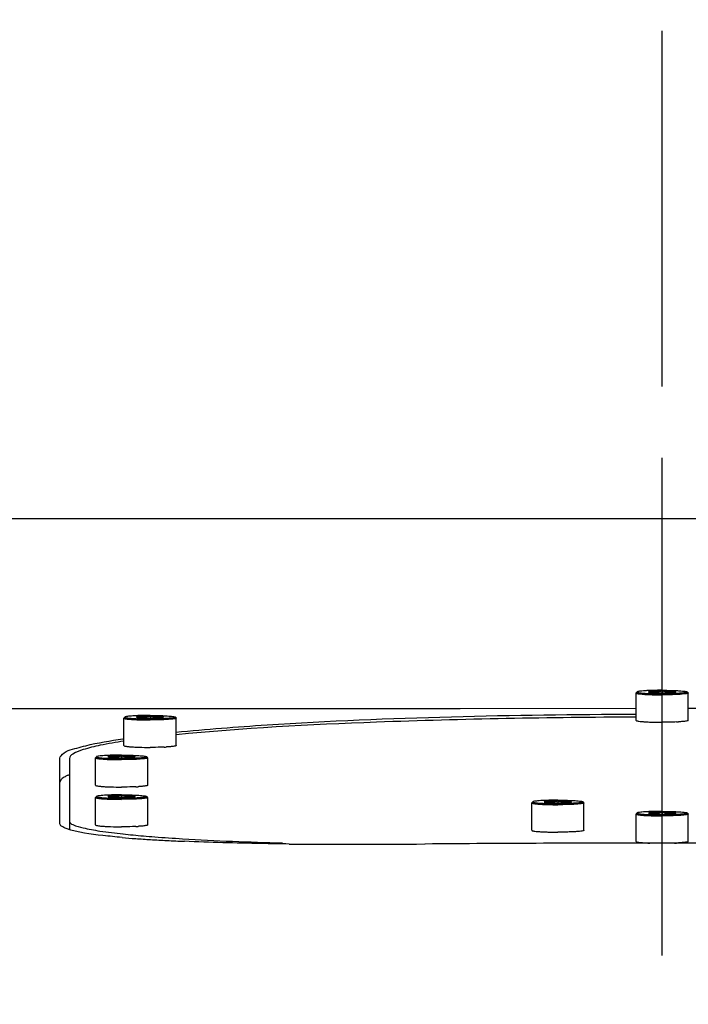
# Model space of a CAD drawing. Header units: millimetres. Extents: x 7426 to 8300, y 124 to 421.
# Tile 14 of 135: x 7936.32 to 7939.85, y 236.91 to 242.1. Entities that reach past the tile are written whole.
import ezdxf

# ---------------------------------------------------------------- set-up
doc = ezdxf.new("R2010")
doc.units = ezdxf.units.MM
doc.linetypes.add('BANKLINE1', pattern=[5.5, 4, -1.5])
doc.linetypes.add('CENTER', pattern=[0.6, 0.375, -0.075, 0.075, -0.075])
doc.layers.add('00_COMPONENTS', color=7, linetype='BANKLINE1')
doc.layers.add('外形图', color=7, linetype='Continuous')

msp = doc.modelspace()

# ---------------------------------------------------------------- linework, layer by layer
at = {"layer": '00_COMPONENTS', "linetype": 'CENTER', "ltscale": 5}
msp.add_line((7939.7114, 219.1698), (7939.7114, 280.2739), dxfattribs=at)
at = {"layer": '外形图', "linetype": 'Continuous'}
for p, q in [((7943.3614, 239.4717), (7936.0614, 239.4717)), ((7939.7114, 238.5853), (7939.7114, 239.4717)), ((7939.5739, 238.4097), (7939.5739, 238.5543)), ((7939.5742, 238.555), (7939.5792, 238.56)), ((7939.6492, 238.5618), (7939.6492, 238.5584)), ((7939.7114, 238.5643), (7939.7114, 238.5543)), ((7939.7735, 238.5568), (7939.7735, 238.5618)), ((7939.8485, 238.555), (7939.8435, 238.56)), ((7939.8489, 238.4097), (7939.8489, 238.5543)), ((7936.8739, 238.2772), (7936.8739, 238.4218)), ((7936.8742, 238.4225), (7936.8792, 238.4274)), ((7936.9492, 238.4293), (7936.9492, 238.4259)), ((7937.0114, 238.4318), (7937.0114, 238.4218)), ((7937.0735, 238.4243), (7937.0735, 238.4293)), ((7937.1485, 238.4225), (7937.1435, 238.4274)), ((7937.1489, 238.2772), (7937.1489, 238.4218)), ((7936.8674, 238.3127), (7936.8731, 238.3135)), ((7936.5364, 237.8647), (7936.5364, 238.2101)), ((7936.5864, 238.2091), (7936.5864, 237.8345)), ((7936.7239, 238.0679), (7936.7239, 238.2125)), ((7936.7242, 238.2132), (7936.7292, 238.2182)), ((7936.7992, 238.22), (7936.7992, 238.2166)), ((7936.8614, 238.2225), (7936.8614, 238.2125)), ((7936.9235, 238.215), (7936.9235, 238.22)), ((7936.9985, 238.2132), (7936.9935, 238.2182)), ((7936.9989, 238.0679), (7936.9989, 238.2125)), ((7936.7239, 237.8586), (7936.7239, 238.0033)), ((7936.7242, 238.0039), (7936.7292, 238.0089)), ((7936.7992, 238.0108), (7936.7992, 238.0073)), ((7936.8614, 238.0133), (7936.8614, 238.0032)), ((7936.9235, 238.0058), (7936.9235, 238.0108)), ((7936.9985, 238.0039), (7936.9935, 238.0089)), ((7936.9989, 237.8586), (7936.9989, 238.0033)), ((7939.0239, 237.8303), (7939.0239, 237.975)), ((7939.0242, 237.9756), (7939.0292, 237.9806)), ((7939.0992, 237.9824), (7939.0992, 237.979)), ((7939.1614, 237.985), (7939.1614, 237.9749)), ((7939.2235, 237.9774), (7939.2235, 237.9824)), ((7939.2985, 237.9756), (7939.2935, 237.9806)), ((7939.2989, 237.8303), (7939.2989, 237.975)), ((7939.5739, 237.7714), (7939.5739, 237.9161)), ((7939.5742, 237.9167), (7939.5792, 237.9217)), ((7939.6492, 237.9236), (7939.6492, 237.9201)), ((7939.7114, 237.9261), (7939.7114, 237.9161)), ((7939.7735, 237.9186), (7939.7735, 237.9236)), ((7939.8485, 237.9167), (7939.8435, 237.9217)), ((7939.8489, 237.7714), (7939.8489, 237.9161))]:
    msp.add_line(p, q, dxfattribs=at)
for points in [[(7939.5739, 238.4718), (7938.6463, 238.4715), (7937.6933, 238.4711), (7936.9447, 238.4701), (7936.4562, 238.4701), (7936.1752, 238.4714), (7935.9376, 238.4715), (7935.6955, 238.4731), (7935.4947, 238.4804), (7935.3109, 238.4956), (7935.1374, 238.5192), (7934.9833, 238.5486), (7934.9614, 238.5535)], [(7943.2384, 238.4713), (7942.9484, 238.4701), (7942.6381, 238.4697), (7942.2881, 238.4706), (7941.8194, 238.4711), (7941.2068, 238.471), (7940.475, 238.4717), (7939.8489, 238.4718)]]:
    msp.add_lwpolyline(points, dxfattribs=at)
for centre, radius, start, end in [((7939.6825, 239.4258), 1.0252, 266.7733, 267.4182), ((7939.7402, 239.4258), 1.0252, 272.5818, 273.2267), ((7936.9825, 239.2933), 1.0252, 266.7733, 267.4182), ((7937.0402, 239.2933), 1.0252, 272.5818, 273.2267), ((7936.6435, 237.962), 0.1709, 114.9966, 117.829), ((7936.8325, 239.084), 1.0252, 266.7733, 267.4182), ((7936.8902, 239.084), 1.0252, 272.5818, 273.2267), ((7936.8325, 238.8748), 1.0252, 266.7733, 267.4182), ((7936.8902, 238.8748), 1.0252, 272.5818, 273.2267), ((7937.2987, 242.743), 4.9696, 264.9771, 265.8088), ((7937.3974, 242.7522), 4.9691, 263.8928, 265.1388), ((7937.5709, 244.7142), 6.9388, 265.08383, 265.5777), ((7937.4151, 244.3224), 6.5532, 265.8035, 266.49438), ((7937.5277, 246.1523), 8.3867, 266.49074, 267.07629), ((7937.6393, 248.3311), 10.5682, 267.0746, 267.579), ((7939.7165, 72.9052), 164.8578, 90.001782, 90.43627), ((7939.6825, 238.7876), 1.0252, 266.7733, 267.4182), ((7939.6934, 239.0223), 1.2602, 267.4066, 267.8751), ((7939.7062, 72.9055), 164.8575, 89.563731, 89.99819), ((7939.7293, 239.0223), 1.2602, 272.1248, 272.5934), ((7939.7402, 238.7876), 1.0252, 272.5818, 273.2267)]:
    msp.add_arc(centre, radius, start, end, dxfattribs=at)
for points in [[(7939.5742, 238.555), (7939.574, 238.5548), (7939.5739, 238.5546), (7939.5739, 238.5543)], [(7939.8485, 238.555), (7939.8487, 238.5548), (7939.8489, 238.5546), (7939.8489, 238.5543)], [(7936.8742, 238.4225), (7936.874, 238.4223), (7936.8739, 238.4221), (7936.8739, 238.4218)], [(7937.1485, 238.4225), (7937.1487, 238.4223), (7937.1489, 238.4221), (7937.1489, 238.4218)], [(7936.7242, 238.2132), (7936.724, 238.213), (7936.7239, 238.2128), (7936.7239, 238.2125)], [(7936.9985, 238.2132), (7936.9987, 238.213), (7936.9989, 238.2128), (7936.9989, 238.2125)], [(7936.7242, 238.0039), (7936.724, 238.0038), (7936.7239, 238.0035), (7936.7239, 238.0033)], [(7936.9985, 238.0039), (7936.9987, 238.0038), (7936.9989, 238.0035), (7936.9989, 238.0033)], [(7939.0242, 237.9756), (7939.024, 237.9755), (7939.0239, 237.9752), (7939.0239, 237.975)], [(7939.2985, 237.9756), (7939.2987, 237.9755), (7939.2989, 237.9752), (7939.2989, 237.975)], [(7939.5742, 237.9167), (7939.574, 237.9166), (7939.5739, 237.9163), (7939.5739, 237.9161)], [(7939.8485, 237.9167), (7939.8487, 237.9166), (7939.8489, 237.9163), (7939.8489, 237.9161)], [(7937.7455, 237.7582), (7937.9838, 237.7553), (7938.2221, 237.757), (7938.4603, 237.7584)]]:
    msp.add_open_spline(points, degree=3, dxfattribs=at)
for points, knots in [([(7939.5739, 238.5543), (7939.5739, 238.554), (7939.5748, 238.5531), (7939.5783, 238.5518), (7939.5859, 238.5503), (7939.5984, 238.5488), (7939.6154, 238.5474), (7939.6359, 238.5463), (7939.6594, 238.5454), (7939.6849, 238.5449), (7939.7024, 238.5448), (7939.7114, 238.5448)], [0, 0, 0, 0, 0.008294, 0.024078, 0.081993, 0.174429, 0.298227, 0.448779, 0.620382, 0.806484, 1, 1, 1, 1]), ([(7939.5792, 238.56), (7939.579, 238.5597), (7939.5787, 238.5587), (7939.5805, 238.5578), (7939.5829, 238.557), (7939.5869, 238.5561), (7939.592, 238.5553), (7939.5985, 238.5545), (7939.6061, 238.5537), (7939.6183, 238.5527), (7939.6359, 238.5517), (7939.6682, 238.5504), (7939.6937, 238.5501), (7939.7114, 238.5501)], [0, 0, 0, 0, 0.007303, 0.018311, 0.038294, 0.067898, 0.107036, 0.155397, 0.212521, 0.277835, 0.430285, 0.606465, 1, 1, 1, 1]), ([(7939.7114, 238.5686), (7939.6952, 238.5686), (7939.6716, 238.5683), (7939.6415, 238.5672), (7939.6221, 238.5662), (7939.6057, 238.565), (7939.5931, 238.5636), (7939.5851, 238.5623), (7939.581, 238.561), (7939.5796, 238.5604), (7939.5792, 238.56)], [0, 0, 0, 0, 0.365433, 0.532156, 0.680316, 0.804784, 0.901306, 0.966751, 0.987316, 1, 1, 1, 1]), ([(7939.6492, 238.5618), (7939.6483, 238.5617), (7939.6467, 238.5615), (7939.6442, 238.5611), (7939.642, 238.5606), (7939.6404, 238.5602), (7939.6393, 238.5593), (7939.6399, 238.5589), (7939.6401, 238.5587)], [0, 0, 0, 0, 0.248167, 0.458589, 0.700588, 0.853513, 0.926504, 1, 1, 1, 1]), ([(7939.6401, 238.5587), (7939.6411, 238.5582), (7939.6442, 238.5575), (7939.6472, 238.5571), (7939.6492, 238.5568)], [0, 0, 0, 0, 0.356725, 1, 1, 1, 1]), ([(7939.7114, 238.5643), (7939.7014, 238.5606), (7939.6805, 238.5553), (7939.6593, 238.5589), (7939.6492, 238.5618)], [0, 0, 0, 0, 0.503472, 1, 1, 1, 1]), ([(7939.7114, 238.5643), (7939.6994, 238.5643), (7939.6787, 238.5639), (7939.6579, 238.5629), (7939.6492, 238.5618)], [0, 0, 0, 0, 0.576814, 1, 1, 1, 1]), ([(7939.6492, 238.5568), (7939.6579, 238.5558), (7939.6787, 238.5547), (7939.6994, 238.5543), (7939.7114, 238.5543)], [0, 0, 0, 0, 0.423199, 1, 1, 1, 1]), ([(7939.7114, 238.5686), (7939.7275, 238.5686), (7939.7511, 238.5683), (7939.7812, 238.5672), (7939.8007, 238.5662), (7939.817, 238.565), (7939.8296, 238.5636), (7939.8376, 238.5623), (7939.8418, 238.561), (7939.8431, 238.5604), (7939.8435, 238.56)], [0, 0, 0, 0, 0.365433, 0.532156, 0.680316, 0.804784, 0.901306, 0.966751, 0.987316, 1, 1, 1, 1]), ([(7939.7735, 238.5618), (7939.7635, 238.5589), (7939.7422, 238.5553), (7939.7213, 238.5606), (7939.7114, 238.5643)], [0, 0, 0, 0, 0.496528, 1, 1, 1, 1]), ([(7939.7735, 238.5618), (7939.7648, 238.5629), (7939.744, 238.5639), (7939.7233, 238.5643), (7939.7114, 238.5643)], [0, 0, 0, 0, 0.423199, 1, 1, 1, 1]), ([(7939.8435, 238.56), (7939.8438, 238.5597), (7939.844, 238.5587), (7939.8422, 238.5578), (7939.8398, 238.557), (7939.8358, 238.5561), (7939.8307, 238.5553), (7939.8243, 238.5545), (7939.8167, 238.5537), (7939.8044, 238.5527), (7939.7868, 238.5517), (7939.7545, 238.5504), (7939.729, 238.5501), (7939.7114, 238.5501)], [0, 0, 0, 0, 0.007303, 0.018311, 0.038294, 0.067898, 0.107036, 0.155397, 0.212521, 0.277835, 0.430285, 0.606465, 1, 1, 1, 1]), ([(7939.7114, 238.5543), (7939.7233, 238.5543), (7939.744, 238.5547), (7939.7648, 238.5558), (7939.7735, 238.5568)], [0, 0, 0, 0, 0.576801, 1, 1, 1, 1]), ([(7939.8489, 238.5543), (7939.8489, 238.554), (7939.8479, 238.5531), (7939.8445, 238.5518), (7939.8368, 238.5503), (7939.8243, 238.5488), (7939.8074, 238.5474), (7939.7868, 238.5463), (7939.7633, 238.5454), (7939.7378, 238.5449), (7939.7203, 238.5448), (7939.7114, 238.5448)], [0, 0, 0, 0, 0.008294, 0.024078, 0.081993, 0.174429, 0.298227, 0.448779, 0.620382, 0.806484, 1, 1, 1, 1]), ([(7939.7826, 238.5587), (7939.7828, 238.5588), (7939.7831, 238.559), (7939.7831, 238.5598), (7939.7818, 238.5603), (7939.78, 238.5608), (7939.777, 238.5614), (7939.7748, 238.5617), (7939.7735, 238.5618)], [0, 0, 0, 0, 0.056406, 0.093261, 0.189778, 0.371768, 0.642741, 1, 1, 1, 1]), ([(7939.7735, 238.5568), (7939.7755, 238.5571), (7939.7785, 238.5575), (7939.7816, 238.5582), (7939.7826, 238.5587)], [0, 0, 0, 0, 0.643275, 1, 1, 1, 1]), ([(7936.8739, 238.4218), (7936.8739, 238.4214), (7936.8748, 238.4205), (7936.8783, 238.4193), (7936.8859, 238.4177), (7936.8985, 238.4162), (7936.9154, 238.4149), (7936.9359, 238.4137), (7936.9594, 238.4129), (7936.9849, 238.4123), (7937.0024, 238.4122), (7937.0114, 238.4122)], [0, 0, 0, 0, 0.008294, 0.024078, 0.081993, 0.174429, 0.298227, 0.448779, 0.620382, 0.806484, 1, 1, 1, 1]), ([(7936.8792, 238.4274), (7936.879, 238.4272), (7936.8787, 238.4262), (7936.8805, 238.4253), (7936.8829, 238.4244), (7936.8869, 238.4236), (7936.892, 238.4227), (7936.8985, 238.4219), (7936.9061, 238.4212), (7936.9183, 238.4202), (7936.9359, 238.4191), (7936.9682, 238.4179), (7936.9938, 238.4176), (7937.0114, 238.4176)], [0, 0, 0, 0, 0.007303, 0.018311, 0.038294, 0.067898, 0.107036, 0.155397, 0.212521, 0.277835, 0.430285, 0.606465, 1, 1, 1, 1]), ([(7937.0114, 238.436), (7936.9952, 238.436), (7936.9716, 238.4357), (7936.9415, 238.4347), (7936.9221, 238.4337), (7936.9057, 238.4325), (7936.8931, 238.4311), (7936.8851, 238.4297), (7936.881, 238.4285), (7936.8796, 238.4278), (7936.8792, 238.4274)], [0, 0, 0, 0, 0.365433, 0.532156, 0.680316, 0.804784, 0.901306, 0.966751, 0.987316, 1, 1, 1, 1]), ([(7936.9492, 238.4293), (7936.9483, 238.4292), (7936.9467, 238.429), (7936.9442, 238.4286), (7936.942, 238.4281), (7936.9404, 238.4277), (7936.9393, 238.4268), (7936.9399, 238.4263), (7936.9401, 238.4262)], [0, 0, 0, 0, 0.248167, 0.458589, 0.700588, 0.853513, 0.926504, 1, 1, 1, 1]), ([(7936.9401, 238.4262), (7936.9411, 238.4256), (7936.9442, 238.425), (7936.9472, 238.4245), (7936.9492, 238.4243)], [0, 0, 0, 0, 0.356725, 1, 1, 1, 1]), ([(7937.0114, 238.4318), (7937.0014, 238.4281), (7936.9805, 238.4228), (7936.9593, 238.4264), (7936.9492, 238.4293)], [0, 0, 0, 0, 0.503472, 1, 1, 1, 1]), ([(7937.0114, 238.4318), (7936.9994, 238.4318), (7936.9787, 238.4314), (7936.9579, 238.4303), (7936.9492, 238.4293)], [0, 0, 0, 0, 0.576814, 1, 1, 1, 1]), ([(7936.9492, 238.4243), (7936.9579, 238.4232), (7936.9787, 238.4222), (7936.9994, 238.4218), (7937.0114, 238.4218)], [0, 0, 0, 0, 0.423199, 1, 1, 1, 1]), ([(7937.0114, 238.436), (7937.0276, 238.436), (7937.0511, 238.4357), (7937.0812, 238.4347), (7937.1007, 238.4337), (7937.117, 238.4325), (7937.1296, 238.4311), (7937.1376, 238.4297), (7937.1418, 238.4285), (7937.1431, 238.4278), (7937.1435, 238.4274)], [0, 0, 0, 0, 0.365433, 0.532156, 0.680316, 0.804784, 0.901306, 0.966751, 0.987316, 1, 1, 1, 1]), ([(7937.0735, 238.4293), (7937.0635, 238.4264), (7937.0422, 238.4228), (7937.0213, 238.4281), (7937.0114, 238.4318)], [0, 0, 0, 0, 0.496528, 1, 1, 1, 1]), ([(7937.0735, 238.4293), (7937.0648, 238.4303), (7937.0441, 238.4314), (7937.0233, 238.4318), (7937.0114, 238.4318)], [0, 0, 0, 0, 0.423199, 1, 1, 1, 1]), ([(7937.1435, 238.4274), (7937.1438, 238.4272), (7937.144, 238.4262), (7937.1422, 238.4253), (7937.1398, 238.4244), (7937.1358, 238.4236), (7937.1307, 238.4227), (7937.1243, 238.4219), (7937.1167, 238.4212), (7937.1044, 238.4202), (7937.0868, 238.4191), (7937.0545, 238.4179), (7937.029, 238.4176), (7937.0114, 238.4176)], [0, 0, 0, 0, 0.007303, 0.018311, 0.038294, 0.067898, 0.107036, 0.155397, 0.212521, 0.277835, 0.430285, 0.606465, 1, 1, 1, 1]), ([(7937.0114, 238.4218), (7937.0233, 238.4218), (7937.0441, 238.4222), (7937.0648, 238.4232), (7937.0735, 238.4243)], [0, 0, 0, 0, 0.576801, 1, 1, 1, 1]), ([(7937.1489, 238.4218), (7937.1489, 238.4214), (7937.1479, 238.4205), (7937.1445, 238.4193), (7937.1368, 238.4177), (7937.1243, 238.4162), (7937.1074, 238.4149), (7937.0868, 238.4137), (7937.0633, 238.4129), (7937.0378, 238.4123), (7937.0203, 238.4122), (7937.0114, 238.4122)], [0, 0, 0, 0, 0.008294, 0.024078, 0.081993, 0.174429, 0.298227, 0.448779, 0.620382, 0.806484, 1, 1, 1, 1]), ([(7937.0826, 238.4262), (7937.0828, 238.4263), (7937.0831, 238.4265), (7937.0831, 238.4273), (7937.0818, 238.4277), (7937.08, 238.4283), (7937.077, 238.4288), (7937.0748, 238.4291), (7937.0735, 238.4293)], [0, 0, 0, 0, 0.056406, 0.093261, 0.189778, 0.371768, 0.642741, 1, 1, 1, 1]), ([(7937.0735, 238.4243), (7937.0755, 238.4245), (7937.0785, 238.425), (7937.0816, 238.4256), (7937.0826, 238.4262)], [0, 0, 0, 0, 0.643275, 1, 1, 1, 1]), ([(7937.148, 238.3474), (7937.3076, 238.3639), (7938.1149, 238.4247), (7938.9249, 238.4408), (7939.5737, 238.4427)], [0, 0, 0, 0, 0.198313, 1, 1, 1, 1]), ([(7939.5739, 238.4269), (7939.1176, 238.4255), (7938.3085, 238.4105), (7937.4996, 238.369), (7937.1484, 238.3339)], [0, 0, 0, 0, 0.563785, 1, 1, 1, 1]), ([(7939.5739, 238.4097), (7939.5739, 238.4089), (7939.5768, 238.4076), (7939.5814, 238.4065), (7939.5899, 238.4051), (7939.5964, 238.4044), (7939.6001, 238.4041)], [0, 0, 0, 0, 0.083084, 0.275731, 0.583265, 1, 1, 1, 1]), ([(7939.6001, 238.4041), (7939.602, 238.4039), (7939.6102, 238.4031), (7939.6184, 238.4026), (7939.6248, 238.4022)], [0, 0, 0, 0, 0.223858, 1, 1, 1, 1]), ([(7939.6364, 238.4017), (7939.6421, 238.4014), (7939.6671, 238.4004), (7939.6921, 238.4001), (7939.7114, 238.4001)], [0, 0, 0, 0, 0.231354, 1, 1, 1, 1]), ([(7939.7864, 238.4017), (7939.7806, 238.4014), (7939.7556, 238.4004), (7939.7306, 238.4001), (7939.7114, 238.4001)], [0, 0, 0, 0, 0.231354, 1, 1, 1, 1]), ([(7939.8226, 238.4041), (7939.8208, 238.4039), (7939.8125, 238.4031), (7939.8043, 238.4026), (7939.7979, 238.4022)], [0, 0, 0, 0, 0.223858, 1, 1, 1, 1]), ([(7939.8489, 238.4097), (7939.8489, 238.4089), (7939.8459, 238.4076), (7939.8413, 238.4065), (7939.8328, 238.4051), (7939.8264, 238.4044), (7939.8226, 238.4041)], [0, 0, 0, 0, 0.083084, 0.275731, 0.583265, 1, 1, 1, 1]), ([(7936.6256, 238.2641), (7936.641, 238.2686), (7936.7206, 238.2893), (7936.8019, 238.3028), (7936.8674, 238.3127)], [0, 0, 0, 0, 0.194819, 1, 1, 1, 1]), ([(7936.5364, 238.2101), (7936.5364, 238.215), (7936.5553, 238.2487), (7936.5959, 238.2552), (7936.6256, 238.2641)], [0, 0, 0, 0, 0.137195, 1, 1, 1, 1]), ([(7936.8736, 238.3004), (7936.8319, 238.2941), (7936.7602, 238.2825), (7936.6686, 238.2595), (7936.6137, 238.2417), (7936.5864, 238.2191), (7936.5864, 238.2091)], [0, 0, 0, 0, 0.410301, 0.711497, 0.903529, 1, 1, 1, 1]), ([(7936.8739, 238.2772), (7936.8739, 238.2764), (7936.8768, 238.275), (7936.8814, 238.274), (7936.8899, 238.2726), (7936.8964, 238.2719), (7936.9001, 238.2715)], [0, 0, 0, 0, 0.083084, 0.275731, 0.583265, 1, 1, 1, 1]), ([(7936.9001, 238.2715), (7936.902, 238.2713), (7936.9102, 238.2706), (7936.9184, 238.2701), (7936.9248, 238.2697)], [0, 0, 0, 0, 0.223858, 1, 1, 1, 1]), ([(7936.9364, 238.2691), (7936.9421, 238.2689), (7936.9671, 238.2679), (7936.9921, 238.2676), (7937.0114, 238.2676)], [0, 0, 0, 0, 0.231354, 1, 1, 1, 1]), ([(7937.0864, 238.2691), (7937.0806, 238.2689), (7937.0556, 238.2679), (7937.0306, 238.2676), (7937.0114, 238.2676)], [0, 0, 0, 0, 0.231354, 1, 1, 1, 1]), ([(7937.1226, 238.2715), (7937.1208, 238.2713), (7937.1125, 238.2706), (7937.1043, 238.2701), (7937.0979, 238.2697)], [0, 0, 0, 0, 0.223858, 1, 1, 1, 1]), ([(7937.1489, 238.2772), (7937.1489, 238.2764), (7937.1459, 238.275), (7937.1413, 238.274), (7937.1328, 238.2726), (7937.1264, 238.2719), (7937.1226, 238.2715)], [0, 0, 0, 0, 0.083084, 0.275731, 0.583265, 1, 1, 1, 1]), ([(7936.7239, 238.2125), (7936.7239, 238.2122), (7936.7248, 238.2113), (7936.7283, 238.21), (7936.7359, 238.2085), (7936.7485, 238.207), (7936.7654, 238.2056), (7936.7859, 238.2044), (7936.8094, 238.2036), (7936.8349, 238.2031), (7936.8524, 238.2029), (7936.8614, 238.2029)], [0, 0, 0, 0, 0.008294, 0.024078, 0.081993, 0.174429, 0.298227, 0.448779, 0.620382, 0.806484, 1, 1, 1, 1]), ([(7936.7292, 238.2182), (7936.729, 238.2179), (7936.7287, 238.2169), (7936.7305, 238.216), (7936.7329, 238.2152), (7936.7369, 238.2143), (7936.742, 238.2135), (7936.7485, 238.2127), (7936.7561, 238.2119), (7936.7683, 238.2109), (7936.7859, 238.2098), (7936.8182, 238.2086), (7936.8438, 238.2083), (7936.8614, 238.2083)], [0, 0, 0, 0, 0.007303, 0.018311, 0.038294, 0.067898, 0.107036, 0.155397, 0.212521, 0.277835, 0.430285, 0.606465, 1, 1, 1, 1]), ([(7936.8614, 238.2268), (7936.8452, 238.2268), (7936.8216, 238.2265), (7936.7915, 238.2254), (7936.7721, 238.2244), (7936.7557, 238.2232), (7936.7431, 238.2218), (7936.7351, 238.2205), (7936.731, 238.2192), (7936.7296, 238.2186), (7936.7292, 238.2182)], [0, 0, 0, 0, 0.365433, 0.532156, 0.680316, 0.804784, 0.901306, 0.966751, 0.987316, 1, 1, 1, 1]), ([(7936.7992, 238.22), (7936.7983, 238.2199), (7936.7967, 238.2197), (7936.7942, 238.2193), (7936.792, 238.2188), (7936.7904, 238.2184), (7936.7893, 238.2175), (7936.7899, 238.2171), (7936.7901, 238.2169)], [0, 0, 0, 0, 0.248167, 0.458589, 0.700588, 0.853513, 0.926504, 1, 1, 1, 1]), ([(7936.7901, 238.2169), (7936.7911, 238.2164), (7936.7942, 238.2157), (7936.7972, 238.2153), (7936.7992, 238.215)], [0, 0, 0, 0, 0.356725, 1, 1, 1, 1]), ([(7936.8614, 238.2225), (7936.8514, 238.2188), (7936.8305, 238.2135), (7936.8093, 238.2171), (7936.7992, 238.22)], [0, 0, 0, 0, 0.503472, 1, 1, 1, 1]), ([(7936.8614, 238.2225), (7936.8494, 238.2225), (7936.8287, 238.2221), (7936.8079, 238.2211), (7936.7992, 238.22)], [0, 0, 0, 0, 0.576814, 1, 1, 1, 1]), ([(7936.7992, 238.215), (7936.8079, 238.214), (7936.8287, 238.2129), (7936.8494, 238.2125), (7936.8614, 238.2125)], [0, 0, 0, 0, 0.423199, 1, 1, 1, 1]), ([(7936.8614, 238.2268), (7936.8776, 238.2268), (7936.9011, 238.2265), (7936.9312, 238.2254), (7936.9507, 238.2244), (7936.967, 238.2232), (7936.9796, 238.2218), (7936.9876, 238.2205), (7936.9918, 238.2192), (7936.9931, 238.2186), (7936.9935, 238.2182)], [0, 0, 0, 0, 0.365433, 0.532156, 0.680316, 0.804784, 0.901306, 0.966751, 0.987316, 1, 1, 1, 1]), ([(7936.9235, 238.22), (7936.9135, 238.2171), (7936.8922, 238.2135), (7936.8713, 238.2188), (7936.8614, 238.2225)], [0, 0, 0, 0, 0.496528, 1, 1, 1, 1]), ([(7936.9235, 238.22), (7936.9148, 238.2211), (7936.8941, 238.2221), (7936.8733, 238.2225), (7936.8614, 238.2225)], [0, 0, 0, 0, 0.423199, 1, 1, 1, 1]), ([(7936.9935, 238.2182), (7936.9938, 238.2179), (7936.994, 238.2169), (7936.9922, 238.216), (7936.9898, 238.2152), (7936.9858, 238.2143), (7936.9807, 238.2135), (7936.9743, 238.2127), (7936.9667, 238.2119), (7936.9544, 238.2109), (7936.9368, 238.2098), (7936.9045, 238.2086), (7936.879, 238.2083), (7936.8614, 238.2083)], [0, 0, 0, 0, 0.007303, 0.018311, 0.038294, 0.067898, 0.107036, 0.155397, 0.212521, 0.277835, 0.430285, 0.606465, 1, 1, 1, 1]), ([(7936.8614, 238.2125), (7936.8733, 238.2125), (7936.8941, 238.2129), (7936.9148, 238.214), (7936.9235, 238.215)], [0, 0, 0, 0, 0.576801, 1, 1, 1, 1]), ([(7936.9989, 238.2125), (7936.9989, 238.2122), (7936.9979, 238.2113), (7936.9945, 238.21), (7936.9868, 238.2085), (7936.9743, 238.207), (7936.9574, 238.2056), (7936.9368, 238.2044), (7936.9133, 238.2036), (7936.8878, 238.2031), (7936.8703, 238.2029), (7936.8614, 238.2029)], [0, 0, 0, 0, 0.008294, 0.024078, 0.081993, 0.174429, 0.298227, 0.448779, 0.620382, 0.806484, 1, 1, 1, 1]), ([(7936.9326, 238.2169), (7936.9328, 238.217), (7936.9331, 238.2172), (7936.9331, 238.218), (7936.9318, 238.2185), (7936.93, 238.219), (7936.927, 238.2196), (7936.9248, 238.2199), (7936.9235, 238.22)], [0, 0, 0, 0, 0.056406, 0.093261, 0.189778, 0.371768, 0.642741, 1, 1, 1, 1]), ([(7936.9235, 238.215), (7936.9255, 238.2153), (7936.9285, 238.2157), (7936.9316, 238.2164), (7936.9326, 238.2169)], [0, 0, 0, 0, 0.643275, 1, 1, 1, 1]), ([(7936.5637, 238.1132), (7936.5563, 238.1093), (7936.5444, 238.1025), (7936.5364, 238.0895), (7936.5364, 238.0841)], [0, 0, 0, 0, 0.609439, 1, 1, 1, 1]), ([(7936.5849, 238.1228), (7936.5825, 238.1219), (7936.5779, 238.12), (7936.5734, 238.118), (7936.5713, 238.117)], [0, 0, 0, 0, 0.517147, 1, 1, 1, 1]), ([(7936.7239, 238.0679), (7936.7239, 238.0671), (7936.7268, 238.0658), (7936.7314, 238.0647), (7936.7399, 238.0633), (7936.7464, 238.0626), (7936.7501, 238.0623)], [0, 0, 0, 0, 0.083084, 0.275731, 0.583265, 1, 1, 1, 1]), ([(7936.7501, 238.0623), (7936.752, 238.0621), (7936.7602, 238.0613), (7936.7684, 238.0608), (7936.7748, 238.0604)], [0, 0, 0, 0, 0.223858, 1, 1, 1, 1]), ([(7936.7864, 238.0599), (7936.7921, 238.0596), (7936.8171, 238.0586), (7936.8421, 238.0583), (7936.8614, 238.0583)], [0, 0, 0, 0, 0.231354, 1, 1, 1, 1]), ([(7936.9364, 238.0599), (7936.9306, 238.0596), (7936.9056, 238.0586), (7936.8806, 238.0583), (7936.8614, 238.0583)], [0, 0, 0, 0, 0.231354, 1, 1, 1, 1]), ([(7936.9726, 238.0623), (7936.9708, 238.0621), (7936.9625, 238.0613), (7936.9543, 238.0608), (7936.9479, 238.0604)], [0, 0, 0, 0, 0.223858, 1, 1, 1, 1]), ([(7936.9989, 238.0679), (7936.9989, 238.0671), (7936.9959, 238.0658), (7936.9913, 238.0647), (7936.9828, 238.0633), (7936.9764, 238.0626), (7936.9726, 238.0623)], [0, 0, 0, 0, 0.083084, 0.275731, 0.583265, 1, 1, 1, 1]), ([(7936.7239, 238.0033), (7936.7239, 238.0029), (7936.7248, 238.002), (7936.7283, 238.0007), (7936.7359, 237.9992), (7936.7485, 237.9977), (7936.7654, 237.9963), (7936.7859, 237.9952), (7936.8094, 237.9943), (7936.8349, 237.9938), (7936.8524, 237.9937), (7936.8614, 237.9937)], [0, 0, 0, 0, 0.008294, 0.024078, 0.081993, 0.174429, 0.298227, 0.448779, 0.620382, 0.806484, 1, 1, 1, 1]), ([(7936.7292, 238.0089), (7936.729, 238.0087), (7936.7287, 238.0077), (7936.7305, 238.0068), (7936.7329, 238.0059), (7936.7369, 238.005), (7936.742, 238.0042), (7936.7485, 238.0034), (7936.7561, 238.0026), (7936.7683, 238.0016), (7936.7859, 238.0006), (7936.8182, 237.9993), (7936.8438, 237.999), (7936.8614, 237.999)], [0, 0, 0, 0, 0.007303, 0.018311, 0.038294, 0.067898, 0.107036, 0.155397, 0.212521, 0.277835, 0.430285, 0.606465, 1, 1, 1, 1]), ([(7936.8614, 238.0175), (7936.8452, 238.0175), (7936.8216, 238.0172), (7936.7915, 238.0162), (7936.7721, 238.0152), (7936.7557, 238.0139), (7936.7431, 238.0125), (7936.7351, 238.0112), (7936.731, 238.0099), (7936.7296, 238.0093), (7936.7292, 238.0089)], [0, 0, 0, 0, 0.365433, 0.532156, 0.680316, 0.804784, 0.901306, 0.966751, 0.987316, 1, 1, 1, 1]), ([(7936.7992, 238.0108), (7936.7983, 238.0106), (7936.7967, 238.0104), (7936.7942, 238.01), (7936.792, 238.0095), (7936.7904, 238.0091), (7936.7893, 238.0083), (7936.7899, 238.0078), (7936.7901, 238.0076)], [0, 0, 0, 0, 0.248167, 0.458589, 0.700588, 0.853513, 0.926504, 1, 1, 1, 1]), ([(7936.7901, 238.0076), (7936.7911, 238.0071), (7936.7942, 238.0065), (7936.7972, 238.006), (7936.7992, 238.0058)], [0, 0, 0, 0, 0.356725, 1, 1, 1, 1]), ([(7936.8614, 238.0133), (7936.8514, 238.0096), (7936.8305, 238.0043), (7936.8093, 238.0078), (7936.7992, 238.0108)], [0, 0, 0, 0, 0.503472, 1, 1, 1, 1]), ([(7936.8614, 238.0133), (7936.8494, 238.0133), (7936.8287, 238.0129), (7936.8079, 238.0118), (7936.7992, 238.0108)], [0, 0, 0, 0, 0.576814, 1, 1, 1, 1]), ([(7936.7992, 238.0058), (7936.8079, 238.0047), (7936.8287, 238.0036), (7936.8494, 238.0032), (7936.8614, 238.0032)], [0, 0, 0, 0, 0.423199, 1, 1, 1, 1]), ([(7936.8614, 238.0175), (7936.8776, 238.0175), (7936.9011, 238.0172), (7936.9312, 238.0162), (7936.9507, 238.0152), (7936.967, 238.0139), (7936.9796, 238.0125), (7936.9876, 238.0112), (7936.9918, 238.0099), (7936.9931, 238.0093), (7936.9935, 238.0089)], [0, 0, 0, 0, 0.365433, 0.532156, 0.680316, 0.804784, 0.901306, 0.966751, 0.987316, 1, 1, 1, 1]), ([(7936.9235, 238.0108), (7936.9135, 238.0078), (7936.8922, 238.0043), (7936.8713, 238.0096), (7936.8614, 238.0133)], [0, 0, 0, 0, 0.496528, 1, 1, 1, 1]), ([(7936.9235, 238.0108), (7936.9148, 238.0118), (7936.8941, 238.0129), (7936.8733, 238.0133), (7936.8614, 238.0133)], [0, 0, 0, 0, 0.423199, 1, 1, 1, 1]), ([(7936.9935, 238.0089), (7936.9938, 238.0087), (7936.994, 238.0077), (7936.9922, 238.0068), (7936.9898, 238.0059), (7936.9858, 238.005), (7936.9807, 238.0042), (7936.9743, 238.0034), (7936.9667, 238.0026), (7936.9544, 238.0016), (7936.9368, 238.0006), (7936.9045, 237.9993), (7936.879, 237.999), (7936.8614, 237.999)], [0, 0, 0, 0, 0.007303, 0.018311, 0.038294, 0.067898, 0.107036, 0.155397, 0.212521, 0.277835, 0.430285, 0.606465, 1, 1, 1, 1]), ([(7936.8614, 238.0032), (7936.8733, 238.0032), (7936.8941, 238.0036), (7936.9148, 238.0047), (7936.9235, 238.0058)], [0, 0, 0, 0, 0.576801, 1, 1, 1, 1]), ([(7936.9989, 238.0033), (7936.9989, 238.0029), (7936.9979, 238.002), (7936.9945, 238.0007), (7936.9868, 237.9992), (7936.9743, 237.9977), (7936.9574, 237.9963), (7936.9368, 237.9952), (7936.9133, 237.9943), (7936.8878, 237.9938), (7936.8703, 237.9937), (7936.8614, 237.9937)], [0, 0, 0, 0, 0.008294, 0.024078, 0.081993, 0.174429, 0.298227, 0.448779, 0.620382, 0.806484, 1, 1, 1, 1]), ([(7936.9326, 238.0076), (7936.9328, 238.0078), (7936.9331, 238.0079), (7936.9331, 238.0087), (7936.9318, 238.0092), (7936.93, 238.0098), (7936.927, 238.0103), (7936.9248, 238.0106), (7936.9235, 238.0108)], [0, 0, 0, 0, 0.056406, 0.093261, 0.189778, 0.371768, 0.642741, 1, 1, 1, 1]), ([(7936.9235, 238.0058), (7936.9255, 238.006), (7936.9285, 238.0065), (7936.9316, 238.0071), (7936.9326, 238.0076)], [0, 0, 0, 0, 0.643275, 1, 1, 1, 1]), ([(7939.0239, 237.975), (7939.0239, 237.9746), (7939.0248, 237.9737), (7939.0283, 237.9724), (7939.0359, 237.9709), (7939.0484, 237.9694), (7939.0654, 237.968), (7939.0859, 237.9669), (7939.1094, 237.966), (7939.1349, 237.9655), (7939.1524, 237.9654), (7939.1614, 237.9654)], [0, 0, 0, 0, 0.008294, 0.024078, 0.081993, 0.174429, 0.298227, 0.448779, 0.620382, 0.806484, 1, 1, 1, 1]), ([(7939.0292, 237.9806), (7939.029, 237.9804), (7939.0287, 237.9793), (7939.0305, 237.9785), (7939.0329, 237.9776), (7939.0369, 237.9767), (7939.042, 237.9759), (7939.0485, 237.9751), (7939.0561, 237.9743), (7939.0683, 237.9733), (7939.0859, 237.9723), (7939.1182, 237.971), (7939.1437, 237.9707), (7939.1614, 237.9707)], [0, 0, 0, 0, 0.007303, 0.018311, 0.038294, 0.067898, 0.107036, 0.155397, 0.212521, 0.277835, 0.430285, 0.606465, 1, 1, 1, 1]), ([(7939.1614, 237.9892), (7939.1452, 237.9892), (7939.1216, 237.9889), (7939.0915, 237.9879), (7939.0721, 237.9868), (7939.0557, 237.9856), (7939.0431, 237.9842), (7939.0351, 237.9829), (7939.031, 237.9816), (7939.0296, 237.981), (7939.0292, 237.9806)], [0, 0, 0, 0, 0.365433, 0.532156, 0.680316, 0.804784, 0.901306, 0.966751, 0.987316, 1, 1, 1, 1]), ([(7939.0992, 237.9824), (7939.0983, 237.9823), (7939.0967, 237.9821), (7939.0942, 237.9817), (7939.092, 237.9812), (7939.0904, 237.9808), (7939.0893, 237.98), (7939.0899, 237.9795), (7939.0901, 237.9793)], [0, 0, 0, 0, 0.248167, 0.458589, 0.700588, 0.853513, 0.926504, 1, 1, 1, 1]), ([(7939.0901, 237.9793), (7939.0911, 237.9788), (7939.0942, 237.9782), (7939.0972, 237.9777), (7939.0992, 237.9774)], [0, 0, 0, 0, 0.356725, 1, 1, 1, 1]), ([(7939.1614, 237.985), (7939.1514, 237.9812), (7939.1305, 237.976), (7939.1093, 237.9795), (7939.0992, 237.9824)], [0, 0, 0, 0, 0.503472, 1, 1, 1, 1]), ([(7939.1614, 237.985), (7939.1494, 237.985), (7939.1287, 237.9846), (7939.1079, 237.9835), (7939.0992, 237.9824)], [0, 0, 0, 0, 0.576814, 1, 1, 1, 1]), ([(7939.0992, 237.9774), (7939.1079, 237.9764), (7939.1287, 237.9753), (7939.1494, 237.9749), (7939.1614, 237.9749)], [0, 0, 0, 0, 0.423199, 1, 1, 1, 1]), ([(7939.1614, 237.9892), (7939.1775, 237.9892), (7939.2011, 237.9889), (7939.2312, 237.9879), (7939.2507, 237.9868), (7939.267, 237.9856), (7939.2796, 237.9842), (7939.2876, 237.9829), (7939.2918, 237.9816), (7939.2931, 237.981), (7939.2935, 237.9806)], [0, 0, 0, 0, 0.365433, 0.532156, 0.680316, 0.804784, 0.901306, 0.966751, 0.987316, 1, 1, 1, 1]), ([(7939.2235, 237.9824), (7939.2135, 237.9795), (7939.1922, 237.976), (7939.1713, 237.9812), (7939.1614, 237.985)], [0, 0, 0, 0, 0.496528, 1, 1, 1, 1]), ([(7939.2235, 237.9824), (7939.2148, 237.9835), (7939.1941, 237.9846), (7939.1733, 237.985), (7939.1614, 237.985)], [0, 0, 0, 0, 0.423199, 1, 1, 1, 1]), ([(7939.2935, 237.9806), (7939.2938, 237.9804), (7939.294, 237.9793), (7939.2922, 237.9785), (7939.2898, 237.9776), (7939.2858, 237.9767), (7939.2807, 237.9759), (7939.2743, 237.9751), (7939.2667, 237.9743), (7939.2544, 237.9733), (7939.2368, 237.9723), (7939.2045, 237.971), (7939.179, 237.9707), (7939.1614, 237.9707)], [0, 0, 0, 0, 0.007303, 0.018311, 0.038294, 0.067898, 0.107036, 0.155397, 0.212521, 0.277835, 0.430285, 0.606465, 1, 1, 1, 1]), ([(7939.1614, 237.9749), (7939.1733, 237.9749), (7939.1941, 237.9753), (7939.2148, 237.9764), (7939.2235, 237.9774)], [0, 0, 0, 0, 0.576801, 1, 1, 1, 1]), ([(7939.2989, 237.975), (7939.2989, 237.9746), (7939.2979, 237.9737), (7939.2945, 237.9724), (7939.2868, 237.9709), (7939.2743, 237.9694), (7939.2574, 237.968), (7939.2368, 237.9669), (7939.2133, 237.966), (7939.1878, 237.9655), (7939.1703, 237.9654), (7939.1614, 237.9654)], [0, 0, 0, 0, 0.008294, 0.024078, 0.081993, 0.174429, 0.298227, 0.448779, 0.620382, 0.806484, 1, 1, 1, 1]), ([(7939.2326, 237.9793), (7939.2328, 237.9794), (7939.2331, 237.9796), (7939.2331, 237.9804), (7939.2318, 237.9809), (7939.23, 237.9815), (7939.227, 237.982), (7939.2248, 237.9823), (7939.2235, 237.9824)], [0, 0, 0, 0, 0.056406, 0.093261, 0.189778, 0.371768, 0.642741, 1, 1, 1, 1]), ([(7939.2235, 237.9774), (7939.2255, 237.9777), (7939.2285, 237.9782), (7939.2316, 237.9788), (7939.2326, 237.9793)], [0, 0, 0, 0, 0.643275, 1, 1, 1, 1]), ([(7939.5739, 237.9161), (7939.5739, 237.9157), (7939.5748, 237.9148), (7939.5783, 237.9135), (7939.5859, 237.912), (7939.5984, 237.9105), (7939.6154, 237.9091), (7939.6359, 237.908), (7939.6594, 237.9071), (7939.6849, 237.9066), (7939.7024, 237.9065), (7939.7114, 237.9065)], [0, 0, 0, 0, 0.008294, 0.024078, 0.081993, 0.174429, 0.298227, 0.448779, 0.620382, 0.806484, 1, 1, 1, 1]), ([(7939.5792, 237.9217), (7939.579, 237.9215), (7939.5787, 237.9205), (7939.5805, 237.9196), (7939.5829, 237.9187), (7939.5869, 237.9179), (7939.592, 237.917), (7939.5985, 237.9162), (7939.6061, 237.9154), (7939.6183, 237.9144), (7939.6359, 237.9134), (7939.6682, 237.9122), (7939.6937, 237.9118), (7939.7114, 237.9118)], [0, 0, 0, 0, 0.007303, 0.018311, 0.038294, 0.067898, 0.107036, 0.155397, 0.212521, 0.277835, 0.430285, 0.606465, 1, 1, 1, 1]), ([(7939.7114, 237.9303), (7939.6952, 237.9303), (7939.6716, 237.93), (7939.6415, 237.929), (7939.6221, 237.928), (7939.6057, 237.9267), (7939.5931, 237.9253), (7939.5851, 237.924), (7939.581, 237.9228), (7939.5796, 237.9221), (7939.5792, 237.9217)], [0, 0, 0, 0, 0.365433, 0.532156, 0.680316, 0.804784, 0.901306, 0.966751, 0.987316, 1, 1, 1, 1]), ([(7939.6492, 237.9236), (7939.6483, 237.9235), (7939.6467, 237.9232), (7939.6442, 237.9228), (7939.642, 237.9223), (7939.6404, 237.9219), (7939.6393, 237.9211), (7939.6399, 237.9206), (7939.6401, 237.9205)], [0, 0, 0, 0, 0.248167, 0.458589, 0.700588, 0.853513, 0.926504, 1, 1, 1, 1]), ([(7939.6401, 237.9205), (7939.6411, 237.9199), (7939.6442, 237.9193), (7939.6472, 237.9188), (7939.6492, 237.9186)], [0, 0, 0, 0, 0.356725, 1, 1, 1, 1]), ([(7939.7114, 237.9261), (7939.7014, 237.9224), (7939.6805, 237.9171), (7939.6593, 237.9206), (7939.6492, 237.9236)], [0, 0, 0, 0, 0.503472, 1, 1, 1, 1]), ([(7939.7114, 237.9261), (7939.6994, 237.9261), (7939.6787, 237.9257), (7939.6579, 237.9246), (7939.6492, 237.9236)], [0, 0, 0, 0, 0.576814, 1, 1, 1, 1]), ([(7939.6492, 237.9186), (7939.6579, 237.9175), (7939.6787, 237.9164), (7939.6994, 237.9161), (7939.7114, 237.9161)], [0, 0, 0, 0, 0.423199, 1, 1, 1, 1]), ([(7939.7114, 237.9303), (7939.7275, 237.9303), (7939.7511, 237.93), (7939.7812, 237.929), (7939.8007, 237.928), (7939.817, 237.9267), (7939.8296, 237.9253), (7939.8376, 237.924), (7939.8418, 237.9228), (7939.8431, 237.9221), (7939.8435, 237.9217)], [0, 0, 0, 0, 0.365433, 0.532156, 0.680316, 0.804784, 0.901306, 0.966751, 0.987316, 1, 1, 1, 1]), ([(7939.7735, 237.9236), (7939.7635, 237.9206), (7939.7422, 237.9171), (7939.7213, 237.9224), (7939.7114, 237.9261)], [0, 0, 0, 0, 0.496528, 1, 1, 1, 1]), ([(7939.7735, 237.9236), (7939.7648, 237.9246), (7939.744, 237.9257), (7939.7233, 237.9261), (7939.7114, 237.9261)], [0, 0, 0, 0, 0.423199, 1, 1, 1, 1]), ([(7939.8435, 237.9217), (7939.8438, 237.9215), (7939.844, 237.9205), (7939.8422, 237.9196), (7939.8398, 237.9187), (7939.8358, 237.9179), (7939.8307, 237.917), (7939.8243, 237.9162), (7939.8167, 237.9154), (7939.8044, 237.9144), (7939.7868, 237.9134), (7939.7545, 237.9122), (7939.729, 237.9118), (7939.7114, 237.9118)], [0, 0, 0, 0, 0.007303, 0.018311, 0.038294, 0.067898, 0.107036, 0.155397, 0.212521, 0.277835, 0.430285, 0.606465, 1, 1, 1, 1]), ([(7939.7114, 237.9161), (7939.7233, 237.9161), (7939.744, 237.9164), (7939.7648, 237.9175), (7939.7735, 237.9186)], [0, 0, 0, 0, 0.576801, 1, 1, 1, 1]), ([(7939.8489, 237.9161), (7939.8489, 237.9157), (7939.8479, 237.9148), (7939.8445, 237.9135), (7939.8368, 237.912), (7939.8243, 237.9105), (7939.8074, 237.9091), (7939.7868, 237.908), (7939.7633, 237.9071), (7939.7378, 237.9066), (7939.7203, 237.9065), (7939.7114, 237.9065)], [0, 0, 0, 0, 0.008294, 0.024078, 0.081993, 0.174429, 0.298227, 0.448779, 0.620382, 0.806484, 1, 1, 1, 1]), ([(7939.7826, 237.9205), (7939.7828, 237.9206), (7939.7831, 237.9207), (7939.7831, 237.9215), (7939.7818, 237.922), (7939.78, 237.9226), (7939.777, 237.9231), (7939.7748, 237.9234), (7939.7735, 237.9236)], [0, 0, 0, 0, 0.056406, 0.093261, 0.189778, 0.371768, 0.642741, 1, 1, 1, 1]), ([(7939.7735, 237.9186), (7939.7755, 237.9188), (7939.7785, 237.9193), (7939.7816, 237.9199), (7939.7826, 237.9205)], [0, 0, 0, 0, 0.643275, 1, 1, 1, 1]), ([(7936.5696, 237.8397), (7936.5609, 237.8429), (7936.548, 237.8477), (7936.5364, 237.8597), (7936.5364, 237.8647)], [0, 0, 0, 0, 0.648622, 1, 1, 1, 1]), ([(7936.5864, 237.8778), (7936.5864, 237.8694), (7936.6167, 237.853), (7936.6674, 237.8404), (7936.7585, 237.8238), (7936.8281, 237.8157), (7936.8687, 237.8113)], [0, 0, 0, 0, 0.085535, 0.277749, 0.583959, 1, 1, 1, 1]), ([(7936.7239, 237.8586), (7936.7239, 237.8579), (7936.7268, 237.8565), (7936.7314, 237.8554), (7936.7399, 237.854), (7936.7464, 237.8533), (7936.7501, 237.853)], [0, 0, 0, 0, 0.083084, 0.275731, 0.583265, 1, 1, 1, 1]), ([(7936.7501, 237.853), (7936.752, 237.8528), (7936.7602, 237.8521), (7936.7684, 237.8515), (7936.7748, 237.8512)], [0, 0, 0, 0, 0.223858, 1, 1, 1, 1]), ([(7936.7864, 237.8506), (7936.7921, 237.8503), (7936.8171, 237.8494), (7936.8421, 237.849), (7936.8614, 237.849)], [0, 0, 0, 0, 0.231354, 1, 1, 1, 1]), ([(7936.9364, 237.8506), (7936.9306, 237.8503), (7936.9056, 237.8494), (7936.8806, 237.849), (7936.8614, 237.849)], [0, 0, 0, 0, 0.231354, 1, 1, 1, 1]), ([(7936.9726, 237.853), (7936.9708, 237.8528), (7936.9625, 237.8521), (7936.9543, 237.8515), (7936.9479, 237.8512)], [0, 0, 0, 0, 0.223858, 1, 1, 1, 1]), ([(7936.9989, 237.8586), (7936.9989, 237.8579), (7936.9959, 237.8565), (7936.9913, 237.8554), (7936.9828, 237.854), (7936.9764, 237.8533), (7936.9726, 237.853)], [0, 0, 0, 0, 0.083084, 0.275731, 0.583265, 1, 1, 1, 1]), ([(7936.8636, 237.7925), (7936.8301, 237.7955), (7936.7317, 237.8062), (7936.6312, 237.8169), (7936.5696, 237.8397)], [0, 0, 0, 0, 0.338598, 1, 1, 1, 1]), ([(7937.0359, 237.7961), (7937.0848, 237.7923), (7937.309, 237.7771), (7937.5336, 237.7685), (7937.7093, 237.7638)], [0, 0, 0, 0, 0.218041, 1, 1, 1, 1]), ([(7939.0239, 237.8303), (7939.0239, 237.8299), (7939.0248, 237.829), (7939.0283, 237.8278), (7939.0359, 237.8262), (7939.0484, 237.8247), (7939.0654, 237.8234), (7939.0859, 237.8222), (7939.1094, 237.8214), (7939.1349, 237.8208), (7939.1524, 237.8207), (7939.1614, 237.8207)], [0, 0, 0, 0, 0.008296, 0.024078, 0.081995, 0.174431, 0.298227, 0.448779, 0.620382, 0.806484, 1, 1, 1, 1]), ([(7939.2989, 237.8303), (7939.2989, 237.8299), (7939.2979, 237.829), (7939.2945, 237.8278), (7939.2868, 237.8262), (7939.2743, 237.8247), (7939.2574, 237.8234), (7939.2368, 237.8222), (7939.2133, 237.8214), (7939.1878, 237.8208), (7939.1703, 237.8207), (7939.1614, 237.8207)], [0, 0, 0, 0, 0.008296, 0.024078, 0.081995, 0.174431, 0.298227, 0.448779, 0.620382, 0.806484, 1, 1, 1, 1]), ([(7937.7455, 237.7582), (7937.6962, 237.7588), (7937.512, 237.7616), (7937.3277, 237.7665), (7937.1929, 237.7723)], [0, 0, 0, 0, 0.267435, 1, 1, 1, 1]), ([(7939.5739, 237.7714), (7939.5739, 237.7707), (7939.5768, 237.7693), (7939.5814, 237.7682), (7939.5899, 237.7668), (7939.5964, 237.7661), (7939.6001, 237.7658)], [0, 0, 0, 0, 0.083084, 0.275731, 0.583265, 1, 1, 1, 1]), ([(7939.6001, 237.7658), (7939.602, 237.7656), (7939.6102, 237.7649), (7939.6184, 237.7643), (7939.6248, 237.764)], [0, 0, 0, 0, 0.223858, 1, 1, 1, 1]), ([(7939.8226, 237.7658), (7939.8208, 237.7656), (7939.8125, 237.7649), (7939.8043, 237.7643), (7939.7979, 237.764)], [0, 0, 0, 0, 0.223858, 1, 1, 1, 1]), ([(7939.8489, 237.7714), (7939.8489, 237.7707), (7939.8459, 237.7693), (7939.8413, 237.7682), (7939.8328, 237.7668), (7939.8264, 237.7661), (7939.8226, 237.7658)], [0, 0, 0, 0, 0.083084, 0.275731, 0.583265, 1, 1, 1, 1])]:
    msp.add_open_spline(points, degree=3, knots=knots, dxfattribs=at)

doc.saveas('drawing.dxf')
